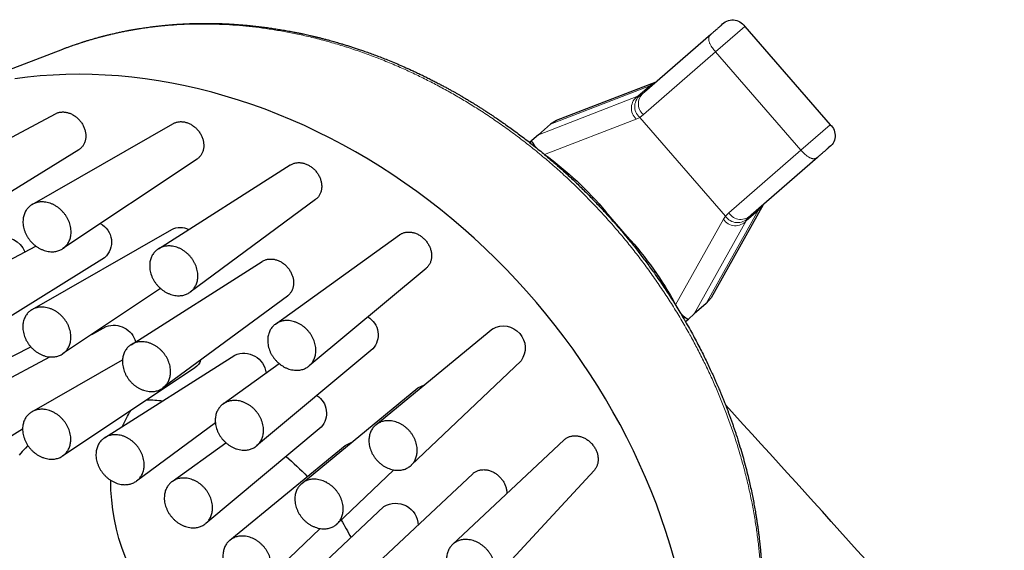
# Model space of a CAD drawing. Header units: millimetres. Extents: x 130528 to 177851, y 51760 to 113805.
# Tile 20 of 88: x 149876 to 149936, y 75684 to 75717. Entities that reach past the tile are written whole.
import ezdxf

# ---------------------------------------------------------------- set-up
doc = ezdxf.new("R2010")
doc.units = ezdxf.units.MM
doc.layers.add('_SA-SANTEHN', color=7, linetype='Continuous', lineweight=0, true_color=0x4c5f99)

msp = doc.modelspace()

# ---------------------------------------------------------------- linework, layer by layer
at = {"layer": '_SA-SANTEHN', "linetype": 'Continuous', "lineweight": 0}
for p, q in [((149918.76, 75714.888), (149920.552, 75716.446)), ((149914.328, 75711.036), (149918.76, 75714.888)), ((149924.008, 75708.851), (149918.76, 75714.888)), ((149908.613, 75710.44), (149914.722, 75712.806)), ((149914.722, 75712.806), (149913.982, 75712.163)), ((149915.101, 75713.045), (149914.722, 75712.806)), ((149914.722, 75712.806), (149914.927, 75712.906)), ((149914.927, 75712.906), (149915.124, 75713.054)), ((149915.108, 75713.041), (149914.927, 75712.906)), ((149913.982, 75712.163), (149907.873, 75709.797)), ((149914.188, 75712.263), (149913.982, 75712.163)), ((149914.394, 75712.418), (149914.188, 75712.263)), ((149914.099, 75710.862), (149914.328, 75711.036)), ((149908.257, 75708.578), (149913.886, 75710.758)), ((149913.886, 75710.758), (149914.099, 75710.862)), ((149919.372, 75704.796), (149914.099, 75710.862)), ((149925.8, 75710.408), (149924.008, 75708.851)), ((149924.008, 75708.851), (149919.576, 75704.998)), ((149921.384, 75705.142), (149921.673, 75705.484)), ((149921.685, 75705.506), (149921.512, 75705.332)), ((149921.512, 75705.332), (149921.67, 75705.492)), ((149912.019, 75705.053), (149911.976, 75705.016)), ((149921.384, 75705.142), (149918.191, 75699.421)), ((149919.576, 75704.998), (149919.372, 75704.796)), ((149920.644, 75704.499), (149921.384, 75705.142)), ((149920.772, 75704.689), (149920.955, 75704.871)), ((149921.512, 75705.332), (149921.384, 75705.142)), ((149919.24, 75704.6), (149916.304, 75699.34)), ((149917.451, 75698.779), (149920.644, 75704.499)), ((149919.372, 75704.796), (149919.24, 75704.6)), ((149920.644, 75704.499), (149920.772, 75704.689)), ((149913.331, 75703.544), (149913.287, 75703.506))]:
    msp.add_line(p, q, dxfattribs=at)
at = {"layer": '_SA-SANTEHN', "linetype": 'Continuous', "lineweight": 30}
for p, q in [((149920.554, 75716.448), (149925.802, 75710.41)), ((149918.47, 75715.962), (149914.394, 75712.418)), ((149870.155, 75711.811), (149878.649, 75715.061)), ((149908.992, 75710.68), (149915.1, 75713.045)), ((149915.101, 75713.045), (149915.128, 75713.057)), ((149869.014, 75706.168), (149878.198, 75711.083)), ((149876.778, 75705.512), (149885.422, 75710.474)), ((149908.613, 75710.44), (149907.873, 75709.797)), ((149908.992, 75710.679), (149908.613, 75710.44)), ((149907.873, 75709.797), (149907.328, 75709.324)), ((149879.63, 75708.875), (149870.838, 75703.412)), ((149908.218, 75708.605), (149908.257, 75708.578)), ((149886.9, 75708.297), (149878.653, 75702.793)), ((149884.523, 75702.779), (149892.63, 75707.935)), ((149920.955, 75704.871), (149925.031, 75708.415)), ((149894.178, 75705.81), (149886.481, 75700.122)), ((149921.674, 75705.484), (149918.481, 75699.763)), ((149921.689, 75705.509), (149921.674, 75705.484)), ((149913.331, 75703.544), (149912.019, 75705.053)), ((149876.767, 75699.045), (149885.351, 75703.972)), ((149891.721, 75698.155), (149899.33, 75703.637)), ((149870.666, 75699.565), (149876.995, 75702.952)), ((149881.22, 75702.233), (149872.49, 75696.809)), ((149882.85, 75696.89), (149890.9, 75702.009)), ((149900.969, 75701.582), (149893.785, 75695.582)), ((149884.661, 75700.343), (149878.643, 75696.326)), ((149892.451, 75699.88), (149884.808, 75694.233)), ((149918.191, 75699.421), (149918.481, 75699.764)), ((149916.304, 75699.34), (149916.396, 75699.161)), ((149918.191, 75699.421), (149917.451, 75698.779)), ((149916.907, 75698.305), (149917.086, 75698.461)), ((149917.086, 75698.461), (149917.451, 75698.779)), ((149880.437, 75697.524), (149881.326, 75698)), ((149897.884, 75691.956), (149905.069, 75697.874)), ((149868.072, 75692.308), (149876.681, 75696.765)), ((149897.698, 75696.629), (149890.564, 75690.671)), ((149872.269, 75693.153), (149877.849, 75696.139)), ((149876.755, 75692.766), (149882.322, 75695.961)), ((149881.224, 75691.171), (149889.218, 75696.254)), ((149906.807, 75695.903), (149900.065, 75689.481)), ((149886.765, 75695.47), (149878.634, 75690.043)), ((149888.5, 75693.244), (149891.947, 75695.728)), ((149893.335, 75688.358), (149900.469, 75694.234)), ((149900.469, 75694.233), (149900.884, 75694.427)), ((149876.182, 75691.688), (149874.096, 75690.392)), ((149888.027, 75692.087), (149883.185, 75688.509)), ((149894.522, 75691.815), (149887.437, 75685.899)), ((149902.598, 75684.607), (149909.459, 75691.041)), ((149885.37, 75688.476), (149888.677, 75690.859)), ((149888.915, 75684.866), (149895.999, 75690.701)), ((149895.999, 75690.7), (149896.413, 75690.894)), ((149898.987, 75689.19), (149895.516, 75685.884)), ((149911.29, 75689.155), (149904.889, 75682.233)), ((149897.031, 75682.567), (149903.842, 75688.956)), ((149891.621, 75680.588), (149898.385, 75686.933)), ((149894.46, 75685.588), (149891.099, 75682.387))]:
    msp.add_line(p, q, dxfattribs=at)
for points in [[(149916.211, 75683.729), (149915.969, 75684.571), (149915.706, 75685.41), (149915.423, 75686.247), (149915.12, 75687.08), (149914.797, 75687.909), (149914.455, 75688.734), (149914.093, 75689.554), (149913.712, 75690.367), (149913.312, 75691.175), (149912.893, 75691.976), (149912.456, 75692.769), (149912.001, 75693.554), (149911.528, 75694.331), (149911.038, 75695.099), (149910.53, 75695.858), (149910.006, 75696.606), (149909.466, 75697.344), (149908.91, 75698.071), (149908.338, 75698.786), (149907.75, 75699.489), (149907.148, 75700.18), (149906.532, 75700.858), (149905.901, 75701.522), (149905.257, 75702.172), (149904.6, 75702.808), (149903.93, 75703.429), (149903.248, 75704.035), (149902.554, 75704.626), (149901.849, 75705.2), (149901.134, 75705.758), (149900.408, 75706.299), (149899.672, 75706.823), (149898.926, 75707.329), (149898.173, 75707.817), (149897.41, 75708.287), (149896.64, 75708.739), (149895.863, 75709.172), (149895.079, 75709.585), (149894.289, 75709.979), (149893.494, 75710.354), (149892.693, 75710.708), (149891.888, 75711.042), (149891.079, 75711.356), (149890.267, 75711.649), (149889.451, 75711.921), (149888.634, 75712.172), (149887.814, 75712.402), (149886.994, 75712.611), (149886.173, 75712.798), (149885.352, 75712.964), (149884.531, 75713.107), (149883.711, 75713.229), (149882.894, 75713.329), (149882.078, 75713.407), (149881.265, 75713.463), (149880.455, 75713.496), (149879.65, 75713.508), (149878.849, 75713.497), (149878.052, 75713.465), (149877.262, 75713.41), (149876.477, 75713.333), (149875.699, 75713.234)], [(149876.504, 75690.696), (149876.354, 75690.535), (149876.164, 75690.32), (149875.981, 75690.099)]]:
    msp.add_lwpolyline(points, dxfattribs=at)
at = {"layer": '_SA-SANTEHN', "linetype": 'Continuous', "lineweight": 30, "extrusion": (0, 0, -1)}
for centre, radius, start, end in [((-149919.808, 75715.962), 0.89, 39.50517, 146.90565), ((-149925.217, 75709.74), 0.89, 131.09415, 238.49476), ((-149896.04, 75691.772), 20.778, 126.01672, 140.2678), ((-149880.365, 75703.189), 1.282, 117.31412, 228.20066), ((-149885.859, 75703.006), 1.091, 62.24633, 118.72115), ((-149875.046, 75702.122), 1.356, 70.13292, 159.80119), ((-149897.467, 75689.171), 21.407, 137.82231, 151.63759), ((-149896.741, 75697.491), 1.288, 120.65748, 222.02172), ((-149881.799, 75696.705), 1.377, 69.89592, 164.79033), ((-149905.717, 75696.693), 1.346, 61.22828, 215.95164), ((-149889.766, 75694.983), 1.384, 66.66997, 173.22488), ((-149886.259, 75696.223), 0.907, 198.03191, 236.11199), ((-149883.418, 75681.714), 11.801, 91.98225, 96.65404), ((-149893.572, 75692.68), 1.283, 122.61215, 222.31626), ((-149889.593, 75688.705), 7.929, 23.53171, 31.46576), ((-149881.687, 75677.372), 16.551, 130.18811, 136.40241), ((-149894.569, 75688.574), 12.971, 276.39458, 359.90968), ((-149899.113, 75685.774), 1.368, 57.8791, 178.80444), ((-149882.009, 75677.555), 16.183, 148.10665, 152.47716)]:
    msp.add_arc(centre, radius, start, end, dxfattribs=at)
at = {"layer": '_SA-SANTEHN', "linetype": 'Continuous', "lineweight": 0, "extrusion": (0, 0, -1)}
for centre, radius, start, end in [((-149914.474, 75711.423), 0.888, 311.43579, 56.38013), ((-149914.675, 75711.529), 0.882, 310.83042, 56.4465), ((-149914.88, 75711.702), 0.865, 309.63494, 55.84179), ((-149920.313, 75705.452), 0.865, 222.15807, 328.36492), ((-149919.98, 75705.089), 0.888, 221.61974, 326.56407), ((-149920.113, 75705.274), 0.882, 221.55337, 327.16944)]:
    msp.add_arc(centre, radius, start, end, dxfattribs=at)
at = {"layer": '_SA-SANTEHN', "linetype": 'Continuous', "lineweight": 30}
for centre, radius, start, end in [((149917.571, 75699.586), 1.225, 212.4671, 246.68235), ((149189.928, 75024.44), 989.592, 41.024992, 42.512975)]:
    msp.add_arc(centre, radius, start, end, dxfattribs=at)
for points, knots in [([(149878.647, 75715.06), (149878.666, 75715.067), (149878.707, 75715.083), (149878.773, 75715.108), (149878.849, 75715.136), (149878.934, 75715.168), (149879.03, 75715.203), (149879.15, 75715.246), (149879.286, 75715.294), (149879.432, 75715.345), (149879.565, 75715.389), (149879.684, 75715.429), (149879.789, 75715.463), (149879.87, 75715.489), (149879.932, 75715.509), (149879.982, 75715.525), (149880.038, 75715.542), (149880.112, 75715.565), (149880.205, 75715.593), (149880.312, 75715.626), (149880.423, 75715.658), (149880.535, 75715.691), (149880.648, 75715.723), (149880.761, 75715.755), (149880.864, 75715.783), (149880.954, 75715.807), (149881.025, 75715.826), (149881.084, 75715.841), (149881.132, 75715.854), (149881.17, 75715.864), (149881.206, 75715.873), (149881.246, 75715.883), (149881.297, 75715.896), (149881.355, 75715.91), (149881.418, 75715.926), (149881.482, 75715.942), (149881.545, 75715.957), (149881.635, 75715.978), (149881.752, 75716.006), (149881.886, 75716.036), (149882.013, 75716.064), (149882.133, 75716.09), (149882.261, 75716.117), (149882.395, 75716.145), (149882.514, 75716.169), (149882.611, 75716.187), (149882.681, 75716.201), (149882.735, 75716.211), (149882.773, 75716.218), (149882.801, 75716.223), (149882.825, 75716.228), (149882.855, 75716.233), (149882.898, 75716.241), (149882.954, 75716.251), (149883.023, 75716.263), (149883.1, 75716.276), (149883.18, 75716.29), (149883.26, 75716.303), (149883.371, 75716.321), (149883.514, 75716.344), (149883.688, 75716.37), (149883.859, 75716.395), (149884.024, 75716.417), (149884.18, 75716.437), (149884.325, 75716.455), (149884.452, 75716.47), (149884.551, 75716.481), (149884.632, 75716.49), (149884.71, 75716.499), (149884.805, 75716.509), (149884.912, 75716.519), (149885.022, 75716.53), (149885.129, 75716.539), (149885.241, 75716.549), (149885.357, 75716.558), (149885.474, 75716.568), (149885.58, 75716.575), (149885.804, 75716.591), (149886.013, 75716.603), (149886.209, 75716.612), (149886.261, 75716.614), (149886.301, 75716.616), (149886.329, 75716.617), (149886.352, 75716.618), (149886.382, 75716.619), (149886.43, 75716.621), (149886.498, 75716.624), (149886.584, 75716.627), (149886.689, 75716.63), (149886.814, 75716.633), (149886.955, 75716.636), (149887.184, 75716.64), (149887.488, 75716.641), (149887.861, 75716.638), (149888.136, 75716.631), (149888.313, 75716.626), (149888.394, 75716.623), (149888.464, 75716.621), (149888.521, 75716.618), (149888.565, 75716.616), (149888.6, 75716.615), (149888.631, 75716.614), (149888.667, 75716.612), (149888.724, 75716.609), (149888.805, 75716.605), (149888.911, 75716.6), (149889.03, 75716.593), (149889.162, 75716.585), (149889.306, 75716.575), (149889.462, 75716.564), (149889.629, 75716.551), (149889.803, 75716.537), (149890.04, 75716.515), (149890.337, 75716.486), (149890.693, 75716.446), (149891.047, 75716.402), (149891.398, 75716.353), (149891.748, 75716.301), (149892.096, 75716.244), (149892.441, 75716.184), (149892.748, 75716.127), (149893.013, 75716.075), (149893.23, 75716.03), (149893.428, 75715.988), (149893.607, 75715.949), (149893.766, 75715.913), (149893.894, 75715.884), (149893.994, 75715.86), (149894.069, 75715.843), (149894.136, 75715.827), (149894.195, 75715.812), (149894.247, 75715.8), (149894.301, 75715.786), (149894.363, 75715.771), (149894.438, 75715.752), (149894.527, 75715.73), (149894.626, 75715.704), (149894.733, 75715.677), (149894.842, 75715.648), (149894.953, 75715.618), (149895.131, 75715.57), (149895.379, 75715.501), (149895.665, 75715.418), (149895.923, 75715.34), (149896.151, 75715.27), (149896.383, 75715.196), (149896.622, 75715.119), (149896.87, 75715.036), (149897.146, 75714.942), (149897.453, 75714.833), (149897.792, 75714.709), (149898.148, 75714.574), (149898.521, 75714.428), (149898.911, 75714.27), (149899.317, 75714.099), (149899.739, 75713.915), (149900.12, 75713.742), (149900.456, 75713.585), (149900.741, 75713.449), (149901.019, 75713.312), (149901.285, 75713.179), (149901.539, 75713.049), (149901.782, 75712.923), (149902.013, 75712.8), (149902.227, 75712.684), (149902.424, 75712.576), (149902.604, 75712.476), (149902.748, 75712.395), (149902.86, 75712.332), (149902.942, 75712.284), (149903.017, 75712.241), (149903.082, 75712.204), (149903.136, 75712.172), (149903.177, 75712.148), (149903.211, 75712.129), (149903.255, 75712.103), (149903.319, 75712.065), (149903.408, 75712.012), (149903.513, 75711.95), (149903.634, 75711.877), (149903.77, 75711.794), (149903.918, 75711.704), (149904.074, 75711.607), (149904.239, 75711.503), (149904.417, 75711.39), (149904.608, 75711.267), (149904.811, 75711.135), (149905.041, 75710.983), (149905.298, 75710.809), (149905.584, 75710.613), (149905.887, 75710.4), (149906.208, 75710.17), (149906.545, 75709.923), (149906.892, 75709.662), (149907.241, 75709.394), (149907.586, 75709.122), (149907.929, 75708.845), (149908.269, 75708.564), (149908.695, 75708.204), (149909.202, 75707.761), (149909.786, 75707.228), (149910.36, 75706.683), (149910.924, 75706.126), (149911.476, 75705.557), (149912.017, 75704.976), (149912.546, 75704.385), (149913.062, 75703.783), (149913.566, 75703.172), (149914.056, 75702.55), (149914.534, 75701.919), (149914.946, 75701.352), (149915.294, 75700.854), (149915.582, 75700.431), (149915.859, 75700.012), (149916.123, 75699.601), (149916.376, 75699.196), (149916.632, 75698.775), (149916.89, 75698.337), (149917.149, 75697.884), (149917.392, 75697.445), (149917.621, 75697.018), (149917.835, 75696.606), (149918.035, 75696.211), (149918.22, 75695.832), (149918.394, 75695.467), (149918.537, 75695.159), (149918.652, 75694.906), (149918.74, 75694.707), (149918.823, 75694.519), (149918.898, 75694.346), (149918.964, 75694.191), (149919.015, 75694.068), (149919.055, 75693.973), (149919.085, 75693.902), (149919.11, 75693.839), (149919.13, 75693.791), (149919.145, 75693.756), (149919.157, 75693.725), (149919.173, 75693.688), (149919.195, 75693.631), (149919.227, 75693.553), (149919.268, 75693.45), (149919.317, 75693.326), (149919.373, 75693.182), (149919.437, 75693.018), (149919.507, 75692.833), (149919.582, 75692.634), (149919.659, 75692.423), (149919.736, 75692.209), (149919.813, 75691.99), (149919.887, 75691.773), (149919.96, 75691.557), (149920.071, 75691.219), (149920.216, 75690.763), (149920.386, 75690.191), (149920.543, 75689.627), (149920.687, 75689.073), (149920.81, 75688.566), (149920.914, 75688.105), (149921.002, 75687.693), (149921.082, 75687.291), (149921.155, 75686.901), (149921.214, 75686.566), (149921.26, 75686.284), (149921.296, 75686.052), (149921.33, 75685.825), (149921.361, 75685.604), (149921.39, 75685.388), (149921.417, 75685.181), (149921.438, 75685.008), (149921.454, 75684.869), (149921.466, 75684.761), (149921.477, 75684.66), (149921.487, 75684.564), (149921.495, 75684.49), (149921.5, 75684.439), (149921.503, 75684.413), (149921.504, 75684.395), (149921.506, 75684.379), (149921.508, 75684.357), (149921.511, 75684.33), (149921.515, 75684.285), (149921.521, 75684.218), (149921.53, 75684.124), (149921.54, 75684.011), (149921.551, 75683.879), (149921.562, 75683.74), (149921.573, 75683.597), (149921.583, 75683.453), (149921.593, 75683.297), (149921.603, 75683.132), (149921.616, 75682.895), (149921.629, 75682.597), (149921.641, 75682.243), (149921.648, 75681.906), (149921.651, 75681.584), (149921.65, 75681.277), (149921.647, 75680.985), (149921.641, 75680.71), (149921.633, 75680.452), (149921.62, 75680.132), (149921.6, 75679.749), (149921.577, 75679.414), (149921.561, 75679.198), (149921.553, 75679.101), (149921.545, 75679.012), (149921.538, 75678.936), (149921.533, 75678.88), (149921.53, 75678.842), (149921.527, 75678.814), (149921.524, 75678.784), (149921.521, 75678.748), (149921.516, 75678.696), (149921.509, 75678.627), (149921.5, 75678.539), (149921.489, 75678.435), (149921.476, 75678.315), (149921.46, 75678.182), (149921.443, 75678.042), (149921.407, 75677.752), (149921.346, 75677.318), (149921.272, 75676.859), (149921.211, 75676.517), (149921.17, 75676.295), (149921.128, 75676.082), (149921.089, 75675.892), (149921.054, 75675.727), (149921.023, 75675.584), (149920.994, 75675.456), (149920.969, 75675.344), (149920.945, 75675.243), (149920.922, 75675.144), (149920.897, 75675.041), (149920.874, 75674.948), (149920.854, 75674.868), (149920.838, 75674.806), (149920.824, 75674.75), (149920.812, 75674.704), (149920.804, 75674.672), (149920.798, 75674.649), (149920.792, 75674.626), (149920.785, 75674.598), (149920.774, 75674.558), (149920.759, 75674.503), (149920.74, 75674.432), (149920.718, 75674.349), (149920.691, 75674.254), (149920.659, 75674.138), (149920.62, 75674.001), (149920.574, 75673.843), (149920.523, 75673.674), (149920.478, 75673.529), (149920.441, 75673.412), (149920.414, 75673.326), (149920.386, 75673.239), (149920.36, 75673.162), (149920.34, 75673.101), (149920.327, 75673.061), (149920.318, 75673.034), (149920.308, 75673.006), (149920.295, 75672.967), (149920.276, 75672.911), (149920.253, 75672.842), (149920.224, 75672.76), (149920.182, 75672.639), (149920.128, 75672.488), (149920.062, 75672.307), (149919.996, 75672.131), (149919.93, 75671.959), (149919.879, 75671.828), (149919.84, 75671.732), (149919.815, 75671.67), (149919.793, 75671.614), (149919.774, 75671.569), (149919.758, 75671.53), (149919.742, 75671.491), (149919.72, 75671.438), (149919.691, 75671.367), (149919.652, 75671.275), (149919.608, 75671.172), (149919.562, 75671.066), (149919.517, 75670.964), (149919.474, 75670.866), (149919.429, 75670.766), (149919.383, 75670.666), (149919.337, 75670.565), (149919.296, 75670.478), (149919.263, 75670.408), (149919.239, 75670.357), (149919.22, 75670.316), (149919.202, 75670.279), (149919.183, 75670.239), (149919.161, 75670.194), (149919.135, 75670.142), (149919.106, 75670.082), (149919.071, 75670.012), (149919.031, 75669.931), (149918.985, 75669.839), (149918.928, 75669.728), (149918.861, 75669.598), (149918.782, 75669.448), (149918.695, 75669.285), (149918.633, 75669.174), (149918.602, 75669.117)], [0, 0, 0, 0, 0.000795, 0.001757, 0.00289, 0.004194, 0.005671, 0.007306, 0.009783, 0.012044, 0.01409, 0.01592, 0.017534, 0.018932, 0.019655, 0.020362, 0.021208, 0.022202, 0.023712, 0.02537, 0.027035, 0.028708, 0.030388, 0.032075, 0.033769, 0.034994, 0.036047, 0.036927, 0.037633, 0.038188, 0.038608, 0.039241, 0.039956, 0.040851, 0.041805, 0.042747, 0.043675, 0.044591, 0.046698, 0.048828, 0.050477, 0.052234, 0.0541, 0.056074, 0.058101, 0.059319, 0.060323, 0.061113, 0.06169, 0.061994, 0.062301, 0.062737, 0.063303, 0.064145, 0.06517, 0.066317, 0.067468, 0.068619, 0.069771, 0.072272, 0.074775, 0.077251, 0.079607, 0.081838, 0.083941, 0.085781, 0.087274, 0.088137, 0.089242, 0.09059, 0.092172, 0.09377, 0.095281, 0.096705, 0.098522, 0.100174, 0.101663, 0.102992, 0.109596, 0.110468, 0.111214, 0.11177, 0.112137, 0.112383, 0.112723, 0.113435, 0.11439, 0.115588, 0.117028, 0.118797, 0.12083, 0.122946, 0.128341, 0.133507, 0.138445, 0.139704, 0.14083, 0.141784, 0.142567, 0.143178, 0.143612, 0.144004, 0.144495, 0.145087, 0.146365, 0.147825, 0.149464, 0.151282, 0.153279, 0.155416, 0.157725, 0.160155, 0.162583, 0.167486, 0.172358, 0.1772, 0.182011, 0.186791, 0.191541, 0.19626, 0.200912, 0.204137, 0.207101, 0.209804, 0.212245, 0.214426, 0.216345, 0.217491, 0.218518, 0.219427, 0.220224, 0.220922, 0.22159, 0.222431, 0.223459, 0.224674, 0.226074, 0.227557, 0.229055, 0.230569, 0.232097, 0.236379, 0.240776, 0.243864, 0.247006, 0.250202, 0.25346, 0.256871, 0.260458, 0.264914, 0.269616, 0.274564, 0.279759, 0.285199, 0.290885, 0.296817, 0.302994, 0.307003, 0.311106, 0.315107, 0.318897, 0.322475, 0.326039, 0.329366, 0.332455, 0.335307, 0.337921, 0.340297, 0.341586, 0.342793, 0.34391, 0.344868, 0.34565, 0.346256, 0.346694, 0.34711, 0.348207, 0.349505, 0.351044, 0.352823, 0.354843, 0.357103, 0.359361, 0.361816, 0.364469, 0.367321, 0.370369, 0.373616, 0.377696, 0.38205, 0.386679, 0.391583, 0.39687, 0.402343, 0.407821, 0.413299, 0.418778, 0.424257, 0.429736, 0.439522, 0.449308, 0.459097, 0.468886, 0.478678, 0.48847, 0.498265, 0.508039, 0.517816, 0.527594, 0.537374, 0.547156, 0.553562, 0.559932, 0.566157, 0.572227, 0.578145, 0.583908, 0.590622, 0.597115, 0.603386, 0.609436, 0.615265, 0.620774, 0.626071, 0.631153, 0.636023, 0.638864, 0.641627, 0.644261, 0.64664, 0.648759, 0.650619, 0.651704, 0.652677, 0.653536, 0.654264, 0.654646, 0.654996, 0.655511, 0.656189, 0.657316, 0.658719, 0.660399, 0.662356, 0.664591, 0.667102, 0.66989, 0.67269, 0.67565, 0.678601, 0.681532, 0.684446, 0.687342, 0.695147, 0.702817, 0.710352, 0.717752, 0.725017, 0.730631, 0.736149, 0.741507, 0.746696, 0.751714, 0.754876, 0.757966, 0.760984, 0.763932, 0.766808, 0.769606, 0.772228, 0.773739, 0.775172, 0.776527, 0.777802, 0.778989, 0.7795, 0.779841, 0.780023, 0.780225, 0.780509, 0.780873, 0.781318, 0.782313, 0.783566, 0.785076, 0.786843, 0.788869, 0.790641, 0.792572, 0.794662, 0.796911, 0.799212, 0.80419, 0.808953, 0.813499, 0.817829, 0.822016, 0.825978, 0.829717, 0.83323, 0.836524, 0.842797, 0.848974, 0.850345, 0.851711, 0.852988, 0.854031, 0.854839, 0.855308, 0.855636, 0.856006, 0.85651, 0.857147, 0.858153, 0.859377, 0.860817, 0.862474, 0.864349, 0.866341, 0.868336, 0.876425, 0.884557, 0.887763, 0.890976, 0.894056, 0.896862, 0.899137, 0.901195, 0.903035, 0.904658, 0.906062, 0.907414, 0.908916, 0.91057, 0.911457, 0.912382, 0.913269, 0.91394, 0.914386, 0.914649, 0.914967, 0.915373, 0.915867, 0.916727, 0.917767, 0.918987, 0.920387, 0.92196, 0.924102, 0.926428, 0.928938, 0.931633, 0.932877, 0.934157, 0.935472, 0.936792, 0.937622, 0.938216, 0.938575, 0.938859, 0.939491, 0.940326, 0.941366, 0.942609, 0.944046, 0.946844, 0.949452, 0.952306, 0.954901, 0.957347, 0.958357, 0.959345, 0.960225, 0.960926, 0.961458, 0.962033, 0.962738, 0.96392, 0.965346, 0.967009, 0.968764, 0.97028, 0.97182, 0.973386, 0.974977, 0.976593, 0.978133, 0.979133, 0.979943, 0.980564, 0.981105, 0.981743, 0.982482, 0.983321, 0.984275, 0.985402, 0.986709, 0.988197, 0.989864, 0.992061, 0.994508, 0.997205, 1, 1, 1, 1]), ([(149919.122, 75716.528), (149919.127, 75716.533), (149919.138, 75716.542), (149919.144, 75716.548), (149919.143, 75716.546), (149919.133, 75716.538), (149919.116, 75716.523), (149919.091, 75716.502), (149919.06, 75716.475), (149919.022, 75716.441), (149918.978, 75716.403), (149918.929, 75716.361), (149918.876, 75716.314), (149918.819, 75716.265), (149918.761, 75716.214), (149918.701, 75716.162), (149918.641, 75716.11), (149918.581, 75716.058), (149918.524, 75716.008), (149918.488, 75715.977), (149918.47, 75715.962)], [0, 0, 0, 0, 0.055549, 0.110774, 0.166666, 0.222215, 0.27744, 0.333332, 0.388881, 0.444105, 0.499998, 0.555547, 0.610771, 0.666664, 0.722213, 0.777437, 0.833329, 0.888967, 0.944191, 1, 1, 1, 1]), ([(149878.198, 75711.083), (149878.224, 75711.096), (149878.276, 75711.122), (149878.362, 75711.153), (149878.453, 75711.175), (149878.546, 75711.189), (149878.641, 75711.195), (149878.739, 75711.192), (149878.838, 75711.18), (149878.936, 75711.159), (149879.034, 75711.131), (149879.132, 75711.094), (149879.228, 75711.049), (149879.321, 75710.996), (149879.411, 75710.937), (149879.498, 75710.87), (149879.581, 75710.797), (149879.658, 75710.718), (149879.73, 75710.634), (149879.796, 75710.544), (149879.857, 75710.451), (149879.91, 75710.354), (149879.955, 75710.255), (149879.994, 75710.152), (149880.025, 75710.049), (149880.047, 75709.945), (149880.061, 75709.841), (149880.067, 75709.738), (149880.064, 75709.636), (149880.053, 75709.537), (149880.034, 75709.441), (149880.006, 75709.348), (149879.97, 75709.26), (149879.927, 75709.177), (149879.876, 75709.1), (149879.818, 75709.029), (149879.753, 75708.965), (149879.69, 75708.913), (149879.647, 75708.886), (149879.63, 75708.875)], [0, 0, 0, 0, 0.025311, 0.05285, 0.080593, 0.107238, 0.134069, 0.161486, 0.189105, 0.215714, 0.242508, 0.269882, 0.297456, 0.324123, 0.350974, 0.378403, 0.406031, 0.432823, 0.459799, 0.487356, 0.515113, 0.542042, 0.569158, 0.596859, 0.624762, 0.651783, 0.67899, 0.706789, 0.734793, 0.761816, 0.789028, 0.816834, 0.844848, 0.871785, 0.898911, 0.926633, 0.954561, 0.981363, 1, 1, 1, 1]), ([(149885.423, 75710.473), (149885.438, 75710.482), (149885.479, 75710.506), (149885.553, 75710.537), (149885.642, 75710.566), (149885.734, 75710.586), (149885.828, 75710.597), (149885.925, 75710.6), (149886.024, 75710.593), (149886.123, 75710.579), (149886.221, 75710.555), (149886.32, 75710.524), (149886.418, 75710.484), (149886.512, 75710.436), (149886.604, 75710.382), (149886.694, 75710.319), (149886.779, 75710.25), (149886.859, 75710.175), (149886.935, 75710.095), (149887.005, 75710.009), (149887.069, 75709.918), (149887.126, 75709.824), (149887.176, 75709.727), (149887.22, 75709.626), (149887.255, 75709.524), (149887.282, 75709.421), (149887.302, 75709.317), (149887.313, 75709.213), (149887.315, 75709.11), (149887.31, 75709.01), (149887.295, 75708.912), (149887.273, 75708.817), (149887.242, 75708.725), (149887.203, 75708.639), (149887.157, 75708.559), (149887.103, 75708.483), (149887.042, 75708.413), (149886.975, 75708.352), (149886.927, 75708.314), (149886.9, 75708.298), (149886.9, 75708.297)], [0, 0, 0, 0, 0.015415, 0.043115, 0.07102, 0.097794, 0.124754, 0.152306, 0.180062, 0.206725, 0.233573, 0.261007, 0.288643, 0.315275, 0.342092, 0.36949, 0.397088, 0.423783, 0.450663, 0.478121, 0.505779, 0.532603, 0.559611, 0.5872, 0.61499, 0.64195, 0.669096, 0.696829, 0.724764, 0.75181, 0.779043, 0.806869, 0.8349, 0.861942, 0.889173, 0.917, 0.945034, 0.971986, 0.999126, 1, 1, 1, 1]), ([(149907.33, 75709.323), (149907.335, 75709.327), (149907.356, 75709.343), (149907.387, 75709.361), (149907.414, 75709.372), (149907.431, 75709.374), (149907.44, 75709.375), (149907.449, 75709.374), (149907.458, 75709.371), (149907.467, 75709.368), (149907.475, 75709.362), (149907.483, 75709.356), (149907.491, 75709.347), (149907.499, 75709.337), (149907.509, 75709.323), (149907.52, 75709.306), (149907.531, 75709.288), (149907.542, 75709.268), (149907.554, 75709.249), (149907.565, 75709.229), (149907.578, 75709.209), (149907.591, 75709.189), (149907.614, 75709.153), (149907.652, 75709.101), (149907.701, 75709.041), (149907.738, 75709.002), (149907.751, 75708.988)], [0, 0, 0, 0, 0.022592, 0.095554, 0.164445, 0.18771, 0.2116, 0.236128, 0.261303, 0.287137, 0.313638, 0.340816, 0.369291, 0.401528, 0.437532, 0.477308, 0.520857, 0.560862, 0.59539, 0.630663, 0.666155, 0.700448, 0.733543, 0.839839, 0.940944, 1, 1, 1, 1]), ([(149925.031, 75708.415), (149925.049, 75708.43), (149925.084, 75708.461), (149925.142, 75708.511), (149925.201, 75708.563), (149925.261, 75708.615), (149925.321, 75708.667), (149925.38, 75708.718), (149925.436, 75708.767), (149925.489, 75708.813), (149925.538, 75708.856), (149925.582, 75708.894), (149925.62, 75708.927), (149925.652, 75708.955), (149925.677, 75708.976), (149925.694, 75708.991), (149925.703, 75708.999), (149925.705, 75709), (149925.698, 75708.995), (149925.688, 75708.986), (149925.682, 75708.981)], [0, 0, 0, 0, 0.055633, 0.110858, 0.166663, 0.222212, 0.277438, 0.33333, 0.38888, 0.444105, 0.499998, 0.555547, 0.610772, 0.666665, 0.722215, 0.77744, 0.833333, 0.888882, 0.944107, 1, 1, 1, 1]), ([(149892.63, 75707.934), (149892.639, 75707.94), (149892.674, 75707.963), (149892.74, 75707.996), (149892.827, 75708.031), (149892.917, 75708.056), (149893.011, 75708.073), (149893.107, 75708.082), (149893.206, 75708.081), (149893.305, 75708.072), (149893.404, 75708.054), (149893.504, 75708.028), (149893.603, 75707.993), (149893.699, 75707.951), (149893.793, 75707.901), (149893.885, 75707.843), (149893.973, 75707.778), (149894.057, 75707.707), (149894.135, 75707.631), (149894.209, 75707.548), (149894.277, 75707.46), (149894.338, 75707.369), (149894.392, 75707.274), (149894.44, 75707.175), (149894.48, 75707.075), (149894.512, 75706.973), (149894.537, 75706.87), (149894.553, 75706.766), (149894.561, 75706.663), (149894.56, 75706.562), (149894.551, 75706.463), (149894.534, 75706.365), (149894.508, 75706.272), (149894.474, 75706.183), (149894.433, 75706.099), (149894.383, 75706.019), (149894.327, 75705.945), (149894.263, 75705.879), (149894.214, 75705.834), (149894.183, 75705.814), (149894.178, 75705.81)], [0, 0, 0, 0, 0.009915, 0.037741, 0.065773, 0.092699, 0.119813, 0.147522, 0.175439, 0.202222, 0.229193, 0.256755, 0.284521, 0.311198, 0.338061, 0.365509, 0.393159, 0.419812, 0.44665, 0.474069, 0.501688, 0.52841, 0.555316, 0.582801, 0.610487, 0.637339, 0.664376, 0.691996, 0.719816, 0.746804, 0.773978, 0.801739, 0.829703, 0.856772, 0.884028, 0.911877, 0.939931, 0.966989, 0.994236, 1, 1, 1, 1]), ([(149899.33, 75703.636), (149899.346, 75703.647), (149899.386, 75703.676), (149899.456, 75703.715), (149899.541, 75703.752), (149899.632, 75703.781), (149899.725, 75703.801), (149899.821, 75703.812), (149899.918, 75703.815), (149900.019, 75703.809), (149900.119, 75703.794), (149900.219, 75703.77), (149900.318, 75703.739), (149900.417, 75703.699), (149900.513, 75703.651), (149900.605, 75703.596), (149900.694, 75703.534), (149900.78, 75703.464), (149900.861, 75703.389), (149900.936, 75703.308), (149901.006, 75703.223), (149901.069, 75703.133), (149901.126, 75703.039), (149901.176, 75702.942), (149901.218, 75702.843), (149901.253, 75702.741), (149901.28, 75702.638), (149901.298, 75702.536), (149901.309, 75702.434), (149901.311, 75702.332), (149901.304, 75702.232), (149901.29, 75702.135), (149901.267, 75702.041), (149901.236, 75701.95), (149901.196, 75701.864), (149901.149, 75701.783), (149901.095, 75701.709), (149901.036, 75701.641), (149900.991, 75701.602), (149900.969, 75701.583)], [0, 0, 0, 0, 0.017348, 0.044424, 0.071689, 0.09955, 0.127618, 0.154603, 0.181777, 0.209548, 0.237526, 0.264372, 0.291405, 0.319032, 0.346864, 0.373584, 0.40049, 0.427984, 0.455681, 0.482344, 0.509192, 0.536623, 0.564255, 0.590955, 0.617841, 0.645306, 0.67297, 0.699785, 0.726785, 0.754366, 0.782147, 0.809103, 0.836245, 0.863973, 0.891902, 0.918964, 0.946213, 0.974054, 1, 1, 1, 1]), ([(149890.9, 75702.008), (149890.91, 75702.014), (149890.946, 75702.038), (149891.014, 75702.071), (149891.101, 75702.106), (149891.191, 75702.131), (149891.285, 75702.148), (149891.382, 75702.156), (149891.481, 75702.155), (149891.58, 75702.146), (149891.679, 75702.128), (149891.78, 75702.101), (149891.879, 75702.066), (149891.975, 75702.023), (149892.069, 75701.973), (149892.161, 75701.914), (149892.249, 75701.849), (149892.332, 75701.778), (149892.411, 75701.701), (149892.485, 75701.618), (149892.552, 75701.53), (149892.613, 75701.438), (149892.667, 75701.343), (149892.715, 75701.244), (149892.755, 75701.143), (149892.787, 75701.041), (149892.811, 75700.938), (149892.827, 75700.834), (149892.834, 75700.731), (149892.833, 75700.63), (149892.824, 75700.53), (149892.806, 75700.433), (149892.78, 75700.339), (149892.746, 75700.25), (149892.704, 75700.166), (149892.654, 75700.086), (149892.597, 75700.013), (149892.534, 75699.947), (149892.485, 75699.903), (149892.455, 75699.883), (149892.451, 75699.88)], [0, 0, 0, 0, 0.010978, 0.038804, 0.066836, 0.093761, 0.120874, 0.148583, 0.176498, 0.20328, 0.230249, 0.25781, 0.285575, 0.312251, 0.339112, 0.366559, 0.394208, 0.420861, 0.447698, 0.475116, 0.502734, 0.529457, 0.556363, 0.58385, 0.611536, 0.63839, 0.665429, 0.69305, 0.720872, 0.747861, 0.775037, 0.8028, 0.830766, 0.857835, 0.885092, 0.912941, 0.940996, 0.968054, 0.9953, 1, 1, 1, 1]), ([(149909.459, 75691.04), (149909.474, 75691.054), (149909.512, 75691.089), (149909.578, 75691.137), (149909.657, 75691.183), (149909.741, 75691.222), (149909.831, 75691.253), (149909.924, 75691.275), (149910.019, 75691.288), (149910.117, 75691.293), (149910.218, 75691.29), (149910.319, 75691.277), (149910.42, 75691.256), (149910.52, 75691.226), (149910.62, 75691.188), (149910.718, 75691.142), (149910.813, 75691.088), (149910.904, 75691.028), (149910.992, 75690.96), (149911.075, 75690.886), (149911.152, 75690.807), (149911.223, 75690.722), (149911.289, 75690.633), (149911.348, 75690.539), (149911.4, 75690.443), (149911.444, 75690.345), (149911.481, 75690.244), (149911.51, 75690.142), (149911.53, 75690.04), (149911.542, 75689.939), (149911.546, 75689.838), (149911.541, 75689.738), (149911.528, 75689.642), (149911.507, 75689.548), (149911.478, 75689.458), (149911.441, 75689.371), (149911.395, 75689.291), (149911.346, 75689.218), (149911.308, 75689.176), (149911.29, 75689.155)], [0, 0, 0, 0, 0.018511, 0.046391, 0.073423, 0.100641, 0.128449, 0.15646, 0.183545, 0.210819, 0.238688, 0.266762, 0.293808, 0.321043, 0.348876, 0.376915, 0.403845, 0.430963, 0.458677, 0.486597, 0.513385, 0.54036, 0.567926, 0.595697, 0.622381, 0.64925, 0.676705, 0.704363, 0.731027, 0.757875, 0.785305, 0.812935, 0.839671, 0.866592, 0.894093, 0.921793, 0.948661, 0.975715, 1, 1, 1, 1]), ([(149903.843, 75688.955), (149903.86, 75688.971), (149903.901, 75689.008), (149903.97, 75689.057), (149904.05, 75689.103), (149904.135, 75689.141), (149904.225, 75689.171), (149904.318, 75689.192), (149904.414, 75689.205), (149904.512, 75689.209), (149904.613, 75689.204), (149904.715, 75689.191), (149904.816, 75689.169), (149904.916, 75689.138), (149905.016, 75689.099), (149905.114, 75689.052), (149905.208, 75688.998), (149905.299, 75688.936), (149905.387, 75688.868), (149905.47, 75688.793), (149905.546, 75688.713), (149905.617, 75688.628), (149905.683, 75688.538), (149905.741, 75688.444), (149905.792, 75688.347), (149905.835, 75688.249), (149905.872, 75688.147), (149905.899, 75688.045), (149905.919, 75687.943), (149905.93, 75687.842), (149905.934, 75687.771), (149905.932, 75687.735), (149905.932, 75687.733)], [0, 0, 0, 0, 0.0269758, 0.0622569, 0.0964626, 0.1309049, 0.1660931, 0.2015389, 0.2358111, 0.2703215, 0.3055844, 0.3411078, 0.3753278, 0.4097869, 0.4450016, 0.4804784, 0.5145491, 0.5488581, 0.5839212, 0.6192456, 0.6531362, 0.6872636, 0.722139, 0.7572733, 0.7910342, 0.8250299, 0.8597662, 0.8947582, 0.928497, 0.9624693, 0.9971766, 1, 1, 1, 1])]:
    msp.add_open_spline(points, degree=3, knots=knots, dxfattribs=at)
at = {"layer": '_SA-SANTEHN', "linetype": 'Continuous', "lineweight": 0}
for points, knots in [([(149878.649, 75715.061), (149878.877, 75715.145), (149879.341, 75715.318), (149880.055, 75715.55), (149880.788, 75715.763), (149881.532, 75715.952), (149882.307, 75716.122), (149883.116, 75716.27), (149883.958, 75716.395), (149884.808, 75716.49), (149885.667, 75716.557), (149886.533, 75716.595), (149887.406, 75716.604), (149888.26, 75716.585), (149889.094, 75716.54), (149889.907, 75716.472), (149890.722, 75716.38), (149891.54, 75716.264), (149892.358, 75716.124), (149893.203, 75715.955), (149894.072, 75715.755), (149894.965, 75715.521), (149895.856, 75715.259), (149896.744, 75714.969), (149897.629, 75714.652), (149898.509, 75714.309), (149899.36, 75713.948), (149900.181, 75713.575), (149900.972, 75713.19), (149901.756, 75712.784), (149902.533, 75712.357), (149903.303, 75711.91), (149904.087, 75711.427), (149904.884, 75710.908), (149905.692, 75710.352), (149906.488, 75709.772), (149907.271, 75709.17), (149908.039, 75708.547), (149908.793, 75707.903), (149909.511, 75707.256), (149910.194, 75706.611), (149910.843, 75705.968), (149911.477, 75705.31), (149912.095, 75704.637), (149912.698, 75703.95), (149913.303, 75703.228), (149913.907, 75702.469), (149914.507, 75701.674), (149915.087, 75700.865), (149915.644, 75700.043), (149916.18, 75699.208), (149916.693, 75698.361), (149917.169, 75697.527), (149917.61, 75696.708), (149918.017, 75695.905), (149918.404, 75695.095), (149918.77, 75694.279), (149919.115, 75693.457), (149919.448, 75692.604), (149919.766, 75691.722), (149920.068, 75690.81), (149920.343, 75689.895), (149920.591, 75688.977), (149920.811, 75688.058), (149921.005, 75687.137), (149921.166, 75686.243), (149921.298, 75685.375), (149921.403, 75684.534), (149921.484, 75683.695), (149921.541, 75682.86), (149921.575, 75682.028), (149921.586, 75681.175), (149921.571, 75680.303), (149921.527, 75679.413), (149921.456, 75678.531), (149921.356, 75677.657), (149921.229, 75676.793), (149921.074, 75675.939), (149920.896, 75675.12), (149920.698, 75674.336), (149920.484, 75673.585), (149920.247, 75672.845), (149919.987, 75672.118), (149919.705, 75671.403), (149919.393, 75670.679), (149919.044, 75669.952), (149918.774, 75669.421), (149918.617, 75669.145), (149918.595, 75669.108)], [0, 0, 0, 0, 0.010821, 0.02204, 0.033258, 0.044477, 0.055696, 0.067934, 0.080172, 0.092411, 0.104649, 0.116888, 0.129126, 0.141365, 0.152583, 0.163802, 0.175021, 0.186239, 0.197458, 0.208677, 0.220915, 0.233154, 0.245392, 0.257631, 0.269869, 0.282108, 0.294346, 0.305565, 0.316783, 0.328002, 0.339221, 0.350439, 0.361658, 0.373897, 0.386135, 0.398374, 0.410612, 0.42285, 0.435089, 0.447327, 0.458546, 0.469765, 0.480983, 0.492202, 0.503421, 0.514639, 0.526878, 0.539116, 0.551355, 0.563593, 0.575832, 0.58807, 0.600309, 0.611527, 0.622746, 0.633965, 0.645183, 0.656402, 0.667621, 0.679859, 0.692098, 0.704336, 0.716575, 0.728813, 0.741052, 0.75329, 0.764509, 0.775727, 0.786946, 0.798165, 0.809383, 0.820602, 0.83284, 0.845079, 0.857317, 0.869556, 0.881794, 0.894033, 0.906271, 0.91749, 0.928709, 0.939927, 0.951146, 0.962365, 0.973583, 0.985822, 0.99806, 1, 1, 1, 1]), ([(149918.76, 75714.888), (149918.725, 75714.929), (149918.659, 75715.007), (149918.57, 75715.124), (149918.501, 75715.227), (149918.449, 75715.316), (149918.41, 75715.393), (149918.38, 75715.465), (149918.358, 75715.535), (149918.344, 75715.601), (149918.338, 75715.663), (149918.34, 75715.722), (149918.351, 75715.784), (149918.375, 75715.847), (149918.415, 75715.909), (149918.451, 75715.944), (149918.47, 75715.962)], [0, 0, 0, 0, 0.098542, 0.189342, 0.273439, 0.332905, 0.389984, 0.445413, 0.5, 0.554587, 0.610016, 0.667095, 0.726561, 0.810658, 0.901458, 1, 1, 1, 1]), ([(149925.031, 75708.415), (149925.01, 75708.399), (149924.971, 75708.368), (149924.904, 75708.337), (149924.838, 75708.321), (149924.775, 75708.319), (149924.716, 75708.325), (149924.655, 75708.34), (149924.592, 75708.363), (149924.527, 75708.395), (149924.459, 75708.435), (149924.389, 75708.483), (149924.308, 75708.547), (149924.215, 75708.63), (149924.111, 75708.734), (149924.043, 75708.811), (149924.008, 75708.851)], [0, 0, 0, 0, 0.098542, 0.189342, 0.273439, 0.332905, 0.389984, 0.445413, 0.5, 0.554587, 0.610016, 0.667095, 0.726561, 0.810658, 0.901458, 1, 1, 1, 1])]:
    msp.add_open_spline(points, degree=3, knots=knots, dxfattribs=at)
at = {"layer": '_SA-SANTEHN', "linetype": 'Continuous', "lineweight": 30}
for points in [[(149878.749, 75702.865), (149877.722, 75702.003), (149876.658, 75703.272), (149875.594, 75704.54), (149876.62, 75705.402), (149877.647, 75706.263), (149878.711, 75704.994), (149879.775, 75703.726), (149878.749, 75702.865)], [(149886.536, 75700.166), (149885.51, 75699.3), (149884.444, 75700.563), (149883.378, 75701.826), (149884.404, 75702.692), (149885.431, 75703.558), (149886.496, 75702.295), (149887.562, 75701.032), (149886.536, 75700.166)], [(149878.738, 75696.398), (149877.711, 75695.536), (149876.647, 75696.805), (149875.583, 75698.073), (149876.609, 75698.935), (149877.636, 75699.796), (149878.7, 75698.528), (149879.765, 75697.259), (149878.738, 75696.398)], [(149893.795, 75695.591), (149892.773, 75694.717), (149891.7, 75695.971), (149890.627, 75697.225), (149891.649, 75698.099), (149892.67, 75698.973), (149893.743, 75697.719), (149894.816, 75696.465), (149893.795, 75695.591)], [(149884.863, 75694.276), (149883.837, 75693.41), (149882.771, 75694.674), (149881.705, 75695.937), (149882.732, 75696.803), (149883.758, 75697.668), (149884.824, 75696.405), (149885.889, 75695.142), (149884.863, 75694.276)], [(149890.574, 75690.68), (149889.553, 75689.806), (149888.48, 75691.06), (149887.406, 75692.314), (149888.428, 75693.188), (149889.449, 75694.062), (149890.523, 75692.808), (149891.596, 75691.554), (149890.574, 75690.68)], [(149878.729, 75690.114), (149877.701, 75689.251), (149876.635, 75690.522), (149875.569, 75691.792), (149876.597, 75692.655), (149877.625, 75693.518), (149878.691, 75692.247), (149879.757, 75690.977), (149878.729, 75690.114)], [(149900.029, 75689.449), (149899.016, 75688.565), (149897.931, 75689.809), (149896.847, 75691.053), (149897.861, 75691.936), (149898.875, 75692.82), (149899.959, 75691.576), (149901.043, 75690.333), (149900.029, 75689.449)], [(149883.24, 75688.553), (149882.212, 75687.686), (149881.145, 75688.951), (149880.077, 75690.216), (149881.105, 75691.084), (149882.133, 75691.951), (149883.2, 75690.686), (149884.268, 75689.42), (149883.24, 75688.553)], [(149887.447, 75685.907), (149886.424, 75685.032), (149885.349, 75686.288), (149884.275, 75687.544), (149885.298, 75688.419), (149886.321, 75689.295), (149887.396, 75688.039), (149888.471, 75686.782), (149887.447, 75685.907)], [(149895.48, 75685.851), (149894.466, 75684.967), (149893.382, 75686.211), (149892.298, 75687.455), (149893.312, 75688.339), (149894.326, 75689.222), (149895.41, 75687.979), (149896.494, 75686.735), (149895.48, 75685.851)], [(149891.063, 75682.354), (149890.048, 75681.469), (149888.962, 75682.715), (149887.876, 75683.961), (149888.891, 75684.846), (149889.907, 75685.731), (149890.992, 75684.485), (149892.078, 75683.239), (149891.063, 75682.354)], [(149904.812, 75682.157), (149903.807, 75681.265), (149902.711, 75682.5), (149901.615, 75683.735), (149902.621, 75684.627), (149903.626, 75685.519), (149904.722, 75684.284), (149905.817, 75683.049), (149904.812, 75682.157)]]:
    msp.add_rational_spline(points, [1, 0.707106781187, 1, 0.707106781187, 1, 0.707106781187, 1, 0.707106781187, 1], degree=2, knots=[0, 0, 0, 1.570796, 1.570796, 3.141593, 3.141593, 4.712389, 4.712389, 6.283185, 6.283185, 6.283185], dxfattribs=at)

doc.saveas('drawing.dxf')
